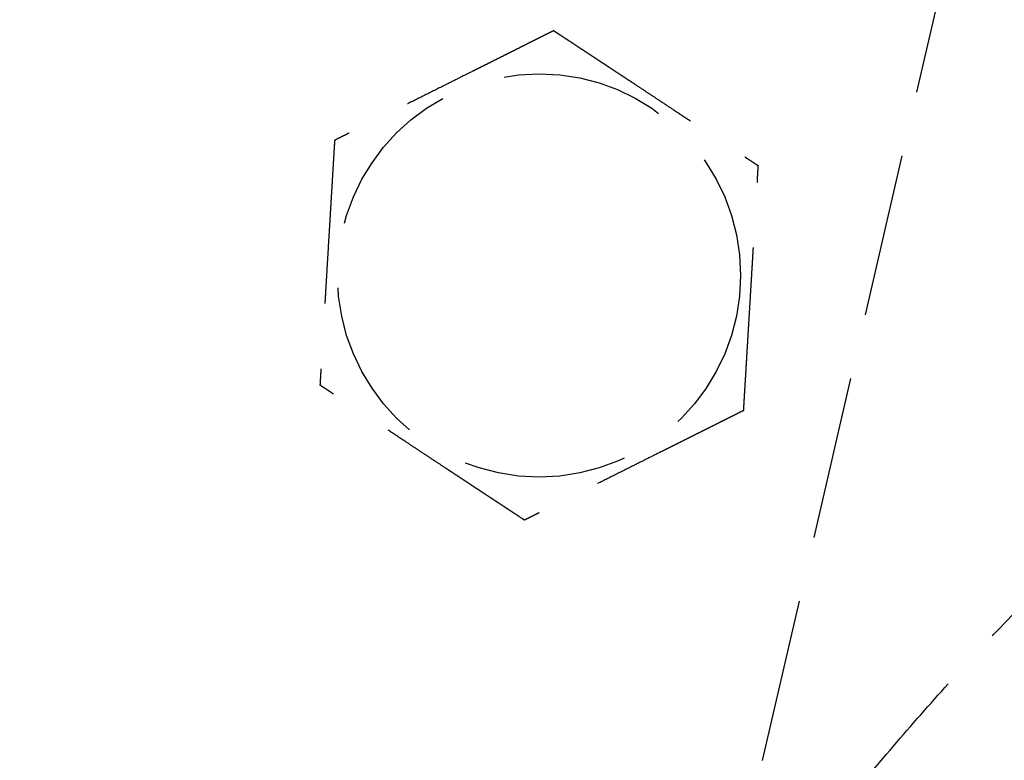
# Model space of a CAD drawing. Header units: millimetres. Extents: x -50096 to 615650, y 194565 to 243945.
# Tile 216 of 256: x 249108 to 249138, y 221758 to 221781. Entities that reach past the tile are written whole.
import ezdxf

# ---------------------------------------------------------------- set-up
doc = ezdxf.new("R2010")
doc.units = ezdxf.units.MM
doc.linetypes.add('ГТО-1 Пунктир', pattern=[7, 5, -2])
doc.layers.add('ГТО-2_Размеры_035', color=2, linetype='Continuous', lineweight=35)
doc.layers.add('ОГОС_Пунктир_025', color=151, linetype='ГТО-1 Пунктир', lineweight=25)
doc.layers.add('ГТО-2_Штриховка_018', color=7, linetype='Continuous', lineweight=18, true_color=0x6b6b6b)

# ---------------------------------------------------------------- blocks, each defined once
blk = doc.blocks.new('ОГСО_Затвор_План')
at = {"layer": 'ОГОС_Пунктир_025'}
blk.add_line((-794.171, 24.424), (-794.171, -127.499), dxfattribs=at)
blk.add_line((-794.171, 24.424), (-794.171, -127.499), dxfattribs=at)
blk.add_circle((-804.171, -72.647), 6.172, dxfattribs=at)
blk.add_circle((-804.171, -72.647), 6.172, dxfattribs=at)
for points, knots in [([(-794.171, -92.891), (-793.949, -92.298), (-793.505, -91.111), (-792.709, -89.107), (-791.712, -86.908), (-790.532, -84.559), (-789.316, -82.284), (-788.068, -80.09), (-786.773, -77.959), (-785.441, -75.897), (-784.082, -73.911), (-782.498, -71.727), (-780.674, -69.388), (-778.598, -66.953), (-776.509, -64.727), (-774.479, -62.783), (-772.521, -61.117), (-770.649, -59.718), (-768.802, -58.535), (-767.053, -57.62), (-765.413, -56.961), (-763.891, -56.527), (-762.413, -56.279), (-761.065, -56.264), (-759.872, -56.478), (-759.16, -56.671), (-758.805, -56.767)], [0, 0, 0, 0, 1.898616, 3.801613, 6.469484, 9.137686, 11.68676, 14.208002, 16.707782, 19.167525, 21.572008, 23.924071, 27.263007, 30.465971, 33.521179, 36.415817, 38.894024, 41.229827, 43.421795, 45.4677, 47.139931, 48.716447, 50.209036, 51.623466, 52.733201, 53.835967, 53.835967, 53.835967, 53.835967]), ([(-794.171, -92.891), (-793.949, -92.298), (-793.505, -91.111), (-792.709, -89.107), (-791.712, -86.908), (-790.532, -84.559), (-789.316, -82.284), (-788.068, -80.09), (-786.773, -77.959), (-785.441, -75.897), (-784.082, -73.911), (-782.498, -71.727), (-780.674, -69.388), (-778.598, -66.953), (-776.509, -64.727), (-774.479, -62.783), (-772.521, -61.117), (-770.649, -59.718), (-768.802, -58.535), (-767.053, -57.62), (-765.413, -56.961), (-763.891, -56.527), (-762.413, -56.279), (-761.065, -56.264), (-759.872, -56.478), (-759.16, -56.671), (-758.805, -56.767)], [0, 0, 0, 0, 1.898616, 3.801613, 6.469484, 9.137686, 11.68676, 14.208002, 16.707782, 19.167525, 21.572008, 23.924071, 27.263007, 30.465971, 33.521179, 36.415817, 38.894024, 41.229827, 43.421795, 45.4677, 47.139931, 48.716447, 50.209036, 51.623466, 52.733201, 53.835967, 53.835967, 53.835967, 53.835967]), ([(-754.452, -64.718), (-754.591, -64.686), (-754.868, -64.623), (-755.638, -64.475), (-756.808, -64.428), (-758.36, -64.587), (-759.951, -64.868), (-761.669, -65.318), (-763.505, -65.981), (-765.45, -66.87), (-767.413, -67.936), (-769.467, -69.224), (-771.599, -70.749), (-773.798, -72.52), (-775.98, -74.473), (-777.897, -76.365), (-779.563, -78.143), (-780.99, -79.765), (-782.391, -81.46), (-783.757, -83.223), (-785.081, -85.048), (-786.363, -86.944), (-787.594, -88.91), (-788.76, -90.939), (-789.839, -93.01), (-790.749, -94.975), (-791.497, -96.817), (-792.095, -98.517), (-792.591, -100.204), (-792.96, -101.82), (-793.198, -103.353), (-793.313, -104.789), (-793.311, -106.159), (-793.22, -107.113), (-793.129, -107.671), (-793.035, -108.186), (-792.836, -108.991), (-792.442, -110.036), (-791.947, -110.98), (-791.369, -111.802), (-790.725, -112.505), (-790.03, -113.102), (-789.278, -113.612), (-788.355, -114.105), (-787.242, -114.542), (-785.923, -114.871), (-784.539, -115.043), (-783.111, -115.106), (-781.636, -115.108), (-780.543, -114.963), (-779.854, -114.791), (-779.662, -114.74), (-779.565, -114.714)], [0, 0, 0, 0, 0.425582, 0.852627, 2.350605, 3.914508, 5.527437, 7.194503, 9.235632, 11.37393, 13.60582, 15.93114, 18.642302, 21.466313, 24.396031, 27.425042, 29.544311, 31.70333, 33.905394, 36.140152, 38.393127, 40.668379, 43.004855, 45.349108, 47.687416, 50.007554, 51.844621, 53.650111, 55.411229, 57.11583, 58.621013, 60.061587, 61.432151, 62.727361, 62.928633, 63.127959, 64.299066, 65.409939, 66.470047, 67.48952, 68.414346, 69.324664, 70.229634, 71.136409, 72.45841, 73.808015, 75.201862, 76.633637, 78.096004, 79.62483, 79.922824, 80.223462, 80.223462, 80.223462, 80.223462]), ([(-754.452, -64.718), (-754.591, -64.686), (-754.868, -64.623), (-755.638, -64.475), (-756.808, -64.428), (-758.36, -64.587), (-759.951, -64.868), (-761.669, -65.318), (-763.505, -65.981), (-765.45, -66.87), (-767.413, -67.936), (-769.467, -69.224), (-771.599, -70.749), (-773.798, -72.52), (-775.98, -74.473), (-777.897, -76.365), (-779.563, -78.143), (-780.99, -79.765), (-782.391, -81.46), (-783.757, -83.223), (-785.081, -85.048), (-786.363, -86.944), (-787.594, -88.91), (-788.76, -90.939), (-789.839, -93.01), (-790.749, -94.975), (-791.497, -96.817), (-792.095, -98.517), (-792.591, -100.204), (-792.96, -101.82), (-793.198, -103.353), (-793.313, -104.789), (-793.311, -106.159), (-793.22, -107.113), (-793.129, -107.671), (-793.035, -108.186), (-792.836, -108.991), (-792.442, -110.036), (-791.947, -110.98), (-791.369, -111.802), (-790.725, -112.505), (-790.03, -113.102), (-789.278, -113.612), (-788.355, -114.105), (-787.242, -114.542), (-785.923, -114.871), (-784.539, -115.043), (-783.111, -115.106), (-781.636, -115.108), (-780.543, -114.963), (-779.854, -114.791), (-779.662, -114.74), (-779.565, -114.714)], [0, 0, 0, 0, 0.425582, 0.852627, 2.350605, 3.914508, 5.527437, 7.194503, 9.235632, 11.37393, 13.60582, 15.93114, 18.642302, 21.466313, 24.396031, 27.425042, 29.544311, 31.70333, 33.905394, 36.140152, 38.393127, 40.668379, 43.004855, 45.349108, 47.687416, 50.007554, 51.844621, 53.650111, 55.411229, 57.11583, 58.621013, 60.061587, 61.432151, 62.727361, 62.928633, 63.127959, 64.299066, 65.409939, 66.470047, 67.48952, 68.414346, 69.324664, 70.229634, 71.136409, 72.45841, 73.808015, 75.201862, 76.633637, 78.096004, 79.62483, 79.922824, 80.223462, 80.223462, 80.223462, 80.223462]), ([(-805.419, -65.246), (-805.42, -65.247), (-805.422, -65.248), (-805.426, -65.251), (-805.43, -65.255), (-805.436, -65.259), (-805.442, -65.265), (-805.451, -65.272), (-805.461, -65.28), (-805.472, -65.29), (-805.486, -65.301), (-805.5, -65.313), (-805.516, -65.326), (-805.537, -65.343), (-805.564, -65.365), (-805.596, -65.392), (-805.63, -65.42), (-805.665, -65.449), (-805.703, -65.48), (-805.747, -65.517), (-805.8, -65.56), (-805.86, -65.61), (-805.922, -65.662), (-805.986, -65.714), (-806.051, -65.768), (-806.117, -65.823), (-806.212, -65.901), (-806.335, -66.002), (-806.487, -66.128), (-806.64, -66.255), (-806.795, -66.383), (-806.951, -66.512), (-807.108, -66.642), (-807.266, -66.772), (-807.424, -66.903), (-807.651, -67.09), (-807.947, -67.335), (-808.361, -67.678), (-808.825, -68.061), (-809.218, -68.385), (-809.488, -68.609), (-809.637, -68.732), (-809.785, -68.855), (-809.933, -68.976), (-810.079, -69.097), (-810.224, -69.217), (-810.348, -69.32), (-810.453, -69.407), (-810.538, -69.477), (-810.622, -69.546), (-810.692, -69.604), (-810.75, -69.652), (-810.795, -69.69), (-810.84, -69.726), (-810.883, -69.762), (-810.924, -69.796), (-810.964, -69.829), (-810.998, -69.857), (-811.028, -69.881), (-811.052, -69.902), (-811.075, -69.921), (-811.097, -69.938), (-811.117, -69.955), (-811.134, -69.97), (-811.15, -69.982), (-811.163, -69.993), (-811.174, -70.003), (-811.184, -70.011), (-811.192, -70.017), (-811.197, -70.022), (-811.201, -70.025), (-811.203, -70.027), (-811.204, -70.027), (-811.204, -70.027)], [0, 0, 0, 0, 0.004181, 0.008793, 0.01427, 0.021043, 0.029544, 0.040205, 0.053185, 0.068463, 0.085807, 0.104982, 0.125754, 0.147888, 0.186706, 0.228307, 0.272428, 0.318811, 0.367193, 0.417315, 0.492949, 0.571358, 0.652184, 0.735066, 0.819644, 0.905559, 0.992449, 1.187024, 1.384227, 1.58367, 1.784962, 1.987714, 2.191537, 2.396041, 2.600837, 2.805536, 3.279753, 3.752767, 4.418915, 5.086093, 5.27954, 5.472701, 5.665153, 5.856473, 6.046239, 6.234028, 6.419418, 6.531406, 6.641931, 6.750587, 6.856969, 6.916907, 6.975707, 7.033113, 7.088874, 7.142734, 7.194442, 7.243744, 7.27684, 7.30845, 7.338402, 7.366527, 7.392654, 7.416612, 7.435444, 7.452363, 7.467204, 7.479802, 7.489993, 7.497613, 7.502496, 7.504445, 7.505534, 7.505534, 7.505534, 7.505534]), ([(-805.419, -65.246), (-805.42, -65.247), (-805.422, -65.248), (-805.426, -65.251), (-805.43, -65.255), (-805.436, -65.259), (-805.442, -65.265), (-805.451, -65.272), (-805.461, -65.28), (-805.472, -65.29), (-805.486, -65.301), (-805.5, -65.313), (-805.516, -65.326), (-805.537, -65.343), (-805.564, -65.365), (-805.596, -65.392), (-805.63, -65.42), (-805.665, -65.449), (-805.703, -65.48), (-805.747, -65.517), (-805.8, -65.56), (-805.86, -65.61), (-805.922, -65.662), (-805.986, -65.714), (-806.051, -65.768), (-806.117, -65.823), (-806.212, -65.901), (-806.335, -66.002), (-806.487, -66.128), (-806.64, -66.255), (-806.795, -66.383), (-806.951, -66.512), (-807.108, -66.642), (-807.266, -66.772), (-807.424, -66.903), (-807.651, -67.09), (-807.947, -67.335), (-808.361, -67.678), (-808.825, -68.061), (-809.218, -68.385), (-809.488, -68.609), (-809.637, -68.732), (-809.785, -68.855), (-809.933, -68.976), (-810.079, -69.097), (-810.224, -69.217), (-810.348, -69.32), (-810.453, -69.407), (-810.538, -69.477), (-810.622, -69.546), (-810.692, -69.604), (-810.75, -69.652), (-810.795, -69.69), (-810.84, -69.726), (-810.883, -69.762), (-810.924, -69.796), (-810.964, -69.829), (-810.998, -69.857), (-811.028, -69.881), (-811.052, -69.902), (-811.075, -69.921), (-811.097, -69.938), (-811.117, -69.955), (-811.134, -69.97), (-811.15, -69.982), (-811.163, -69.993), (-811.174, -70.003), (-811.184, -70.011), (-811.192, -70.017), (-811.197, -70.022), (-811.201, -70.025), (-811.203, -70.027), (-811.204, -70.027), (-811.204, -70.027)], [0, 0, 0, 0, 0.004181, 0.008793, 0.01427, 0.021043, 0.029544, 0.040205, 0.053185, 0.068463, 0.085807, 0.104982, 0.125754, 0.147888, 0.186706, 0.228307, 0.272428, 0.318811, 0.367193, 0.417315, 0.492949, 0.571358, 0.652184, 0.735066, 0.819644, 0.905559, 0.992449, 1.187024, 1.384227, 1.58367, 1.784962, 1.987714, 2.191537, 2.396041, 2.600837, 2.805536, 3.279753, 3.752767, 4.418915, 5.086093, 5.27954, 5.472701, 5.665153, 5.856473, 6.046239, 6.234028, 6.419418, 6.531406, 6.641931, 6.750587, 6.856969, 6.916907, 6.975707, 7.033113, 7.088874, 7.142734, 7.194442, 7.243744, 7.27684, 7.30845, 7.338402, 7.366527, 7.392654, 7.416612, 7.435444, 7.452363, 7.467204, 7.479802, 7.489993, 7.497613, 7.502496, 7.504445, 7.505534, 7.505534, 7.505534, 7.505534]), ([(-805.419, -65.246), (-805.418, -65.246), (-805.416, -65.247), (-805.412, -65.248), (-805.408, -65.25), (-805.403, -65.252), (-805.396, -65.254), (-805.389, -65.257), (-805.38, -65.26), (-805.37, -65.264), (-805.357, -65.269), (-805.344, -65.274), (-805.329, -65.279), (-805.312, -65.285), (-805.295, -65.292), (-805.274, -65.3), (-805.249, -65.309), (-805.22, -65.32), (-805.19, -65.331), (-805.158, -65.343), (-805.125, -65.355), (-805.091, -65.368), (-805.056, -65.381), (-805.014, -65.397), (-804.964, -65.415), (-804.907, -65.436), (-804.848, -65.458), (-804.788, -65.481), (-804.726, -65.504), (-804.664, -65.527), (-804.601, -65.55), (-804.537, -65.574), (-804.443, -65.609), (-804.319, -65.655), (-804.164, -65.713), (-804.008, -65.771), (-803.85, -65.83), (-803.691, -65.889), (-803.532, -65.949), (-803.371, -66.008), (-803.21, -66.068), (-803.049, -66.128), (-802.888, -66.188), (-802.661, -66.273), (-802.37, -66.381), (-802.015, -66.513), (-801.659, -66.646), (-801.26, -66.794), (-800.817, -66.959), (-800.446, -67.097), (-800.194, -67.191), (-800.059, -67.242), (-799.925, -67.292), (-799.791, -67.341), (-799.659, -67.391), (-799.528, -67.439), (-799.398, -67.488), (-799.287, -67.529), (-799.194, -67.564), (-799.12, -67.591), (-799.046, -67.619), (-798.974, -67.646), (-798.911, -67.669), (-798.859, -67.689), (-798.816, -67.704), (-798.774, -67.72), (-798.734, -67.735), (-798.694, -67.75), (-798.656, -67.764), (-798.62, -67.777), (-798.589, -67.789), (-798.561, -67.799), (-798.539, -67.808), (-798.517, -67.816), (-798.497, -67.823), (-798.478, -67.83), (-798.461, -67.837), (-798.445, -67.843), (-798.432, -67.847), (-798.421, -67.852), (-798.411, -67.855), (-798.403, -67.858), (-798.397, -67.861), (-798.392, -67.863), (-798.388, -67.864), (-798.386, -67.864), (-798.386, -67.865), (-798.385, -67.865)], [0, 0, 0, 0, 0.003644, 0.007565, 0.012039, 0.017342, 0.023751, 0.031542, 0.040992, 0.052263, 0.065303, 0.079956, 0.09607, 0.113491, 0.132065, 0.151638, 0.180998, 0.211963, 0.244421, 0.278263, 0.313376, 0.349652, 0.386978, 0.425245, 0.48486, 0.54621, 0.609124, 0.673429, 0.738954, 0.805527, 0.872976, 0.941128, 1.009812, 1.173358, 1.338701, 1.505634, 1.673948, 1.843436, 2.013891, 2.185105, 2.35687, 2.528978, 2.701223, 2.873396, 3.253791, 3.633182, 4.011936, 4.39042, 4.911076, 5.431733, 5.575875, 5.719734, 5.863041, 6.005527, 6.146922, 6.286958, 6.425365, 6.561874, 6.642691, 6.722515, 6.801133, 6.878332, 6.953898, 7.000475, 7.046162, 7.090799, 7.134226, 7.176284, 7.216812, 7.255651, 7.292641, 7.318033, 7.342281, 7.365283, 7.386938, 7.407143, 7.425797, 7.442797, 7.456035, 7.467878, 7.478238, 7.487024, 7.494145, 7.49951, 7.50303, 7.504634, 7.505531, 7.505531, 7.505531, 7.505531]), ([(-805.419, -65.246), (-805.418, -65.246), (-805.416, -65.247), (-805.412, -65.248), (-805.408, -65.25), (-805.403, -65.252), (-805.396, -65.254), (-805.389, -65.257), (-805.38, -65.26), (-805.37, -65.264), (-805.357, -65.269), (-805.344, -65.274), (-805.329, -65.279), (-805.312, -65.285), (-805.295, -65.292), (-805.274, -65.3), (-805.249, -65.309), (-805.22, -65.32), (-805.19, -65.331), (-805.158, -65.343), (-805.125, -65.355), (-805.091, -65.368), (-805.056, -65.381), (-805.014, -65.397), (-804.964, -65.415), (-804.907, -65.436), (-804.848, -65.458), (-804.788, -65.481), (-804.726, -65.504), (-804.664, -65.527), (-804.601, -65.55), (-804.537, -65.574), (-804.443, -65.609), (-804.319, -65.655), (-804.164, -65.713), (-804.008, -65.771), (-803.85, -65.83), (-803.691, -65.889), (-803.532, -65.949), (-803.371, -66.008), (-803.21, -66.068), (-803.049, -66.128), (-802.888, -66.188), (-802.661, -66.273), (-802.37, -66.381), (-802.015, -66.513), (-801.659, -66.646), (-801.26, -66.794), (-800.817, -66.959), (-800.446, -67.097), (-800.194, -67.191), (-800.059, -67.242), (-799.925, -67.292), (-799.791, -67.341), (-799.659, -67.391), (-799.528, -67.439), (-799.398, -67.488), (-799.287, -67.529), (-799.194, -67.564), (-799.12, -67.591), (-799.046, -67.619), (-798.974, -67.646), (-798.911, -67.669), (-798.859, -67.689), (-798.816, -67.704), (-798.774, -67.72), (-798.734, -67.735), (-798.694, -67.75), (-798.656, -67.764), (-798.62, -67.777), (-798.589, -67.789), (-798.561, -67.799), (-798.539, -67.808), (-798.517, -67.816), (-798.497, -67.823), (-798.478, -67.83), (-798.461, -67.837), (-798.445, -67.843), (-798.432, -67.847), (-798.421, -67.852), (-798.411, -67.855), (-798.403, -67.858), (-798.397, -67.861), (-798.392, -67.863), (-798.388, -67.864), (-798.386, -67.864), (-798.386, -67.865), (-798.385, -67.865)], [0, 0, 0, 0, 0.003644, 0.007565, 0.012039, 0.017342, 0.023751, 0.031542, 0.040992, 0.052263, 0.065303, 0.079956, 0.09607, 0.113491, 0.132065, 0.151638, 0.180998, 0.211963, 0.244421, 0.278263, 0.313376, 0.349652, 0.386978, 0.425245, 0.48486, 0.54621, 0.609124, 0.673429, 0.738954, 0.805527, 0.872976, 0.941128, 1.009812, 1.173358, 1.338701, 1.505634, 1.673948, 1.843436, 2.013891, 2.185105, 2.35687, 2.528978, 2.701223, 2.873396, 3.253791, 3.633182, 4.011936, 4.39042, 4.911076, 5.431733, 5.575875, 5.719734, 5.863041, 6.005527, 6.146922, 6.286958, 6.425365, 6.561874, 6.642691, 6.722515, 6.801133, 6.878332, 6.953898, 7.000475, 7.046162, 7.090799, 7.134226, 7.176284, 7.216812, 7.255651, 7.292641, 7.318033, 7.342281, 7.365283, 7.386938, 7.407143, 7.425797, 7.442797, 7.456035, 7.467878, 7.478238, 7.487024, 7.494145, 7.49951, 7.50303, 7.504634, 7.505531, 7.505531, 7.505531, 7.505531]), ([(-797.137, -75.266), (-797.137, -75.265), (-797.137, -75.262), (-797.138, -75.258), (-797.139, -75.254), (-797.14, -75.248), (-797.141, -75.242), (-797.142, -75.234), (-797.144, -75.225), (-797.146, -75.214), (-797.148, -75.201), (-797.15, -75.186), (-797.153, -75.171), (-797.156, -75.154), (-797.159, -75.135), (-797.163, -75.113), (-797.167, -75.087), (-797.172, -75.056), (-797.178, -75.024), (-797.183, -74.991), (-797.189, -74.956), (-797.195, -74.921), (-797.201, -74.884), (-797.209, -74.839), (-797.218, -74.787), (-797.228, -74.727), (-797.238, -74.665), (-797.249, -74.601), (-797.26, -74.537), (-797.271, -74.471), (-797.282, -74.405), (-797.293, -74.338), (-797.31, -74.239), (-797.332, -74.108), (-797.36, -73.945), (-797.387, -73.781), (-797.415, -73.615), (-797.444, -73.448), (-797.472, -73.28), (-797.5, -73.111), (-797.529, -72.942), (-797.558, -72.772), (-797.586, -72.602), (-797.626, -72.364), (-797.678, -72.058), (-797.741, -71.683), (-797.804, -71.31), (-797.875, -70.89), (-797.954, -70.423), (-798.019, -70.039), (-798.062, -69.783), (-798.083, -69.657), (-798.104, -69.532), (-798.125, -69.407), (-798.146, -69.282), (-798.167, -69.159), (-798.188, -69.036), (-798.208, -68.915), (-798.226, -68.809), (-798.242, -68.716), (-798.255, -68.637), (-798.268, -68.56), (-798.281, -68.484), (-798.292, -68.418), (-798.301, -68.363), (-798.309, -68.318), (-798.316, -68.274), (-798.324, -68.231), (-798.331, -68.19), (-798.337, -68.15), (-798.344, -68.112), (-798.349, -68.079), (-798.354, -68.05), (-798.358, -68.026), (-798.362, -68.004), (-798.366, -67.982), (-798.369, -67.962), (-798.372, -67.944), (-798.375, -67.928), (-798.377, -67.914), (-798.379, -67.902), (-798.381, -67.892), (-798.382, -67.884), (-798.383, -67.877), (-798.384, -67.871), (-798.385, -67.868), (-798.385, -67.866), (-798.385, -67.865), (-798.385, -67.865)], [0, 0, 0, 0, 0.003643, 0.007562, 0.012034, 0.017335, 0.023743, 0.031533, 0.040983, 0.052254, 0.065293, 0.079947, 0.096062, 0.113483, 0.132058, 0.151631, 0.180992, 0.211957, 0.244417, 0.278259, 0.313373, 0.34965, 0.386977, 0.425244, 0.48486, 0.546212, 0.609127, 0.673434, 0.73896, 0.805535, 0.872984, 0.941138, 1.009824, 1.17337, 1.338712, 1.505644, 1.673957, 1.843445, 2.013898, 2.185111, 2.356875, 2.528983, 2.701226, 2.873398, 3.253795, 3.633189, 4.011945, 4.390431, 4.91109, 5.431748, 5.559883, 5.687819, 5.815366, 5.942334, 6.068536, 6.193781, 6.317882, 6.440648, 6.56189, 6.642703, 6.722522, 6.801135, 6.878329, 6.953889, 7.000464, 7.046149, 7.090785, 7.134211, 7.176269, 7.216798, 7.255639, 7.292633, 7.31803, 7.342283, 7.36529, 7.38695, 7.407158, 7.425813, 7.442812, 7.456045, 7.467884, 7.478238, 7.487018, 7.494134, 7.499498, 7.503018, 7.504625, 7.505526, 7.505526, 7.505526, 7.505526]), ([(-797.137, -75.266), (-797.137, -75.265), (-797.137, -75.262), (-797.138, -75.258), (-797.139, -75.254), (-797.14, -75.248), (-797.141, -75.242), (-797.142, -75.234), (-797.144, -75.225), (-797.146, -75.214), (-797.148, -75.201), (-797.15, -75.186), (-797.153, -75.171), (-797.156, -75.154), (-797.159, -75.135), (-797.163, -75.113), (-797.167, -75.087), (-797.172, -75.056), (-797.178, -75.024), (-797.183, -74.991), (-797.189, -74.956), (-797.195, -74.921), (-797.201, -74.884), (-797.209, -74.839), (-797.218, -74.787), (-797.228, -74.727), (-797.238, -74.665), (-797.249, -74.601), (-797.26, -74.537), (-797.271, -74.471), (-797.282, -74.405), (-797.293, -74.338), (-797.31, -74.239), (-797.332, -74.108), (-797.36, -73.945), (-797.387, -73.781), (-797.415, -73.615), (-797.444, -73.448), (-797.472, -73.28), (-797.5, -73.111), (-797.529, -72.942), (-797.558, -72.772), (-797.586, -72.602), (-797.626, -72.364), (-797.678, -72.058), (-797.741, -71.683), (-797.804, -71.31), (-797.875, -70.89), (-797.954, -70.423), (-798.019, -70.039), (-798.062, -69.783), (-798.083, -69.657), (-798.104, -69.532), (-798.125, -69.407), (-798.146, -69.282), (-798.167, -69.159), (-798.188, -69.036), (-798.208, -68.915), (-798.226, -68.809), (-798.242, -68.716), (-798.255, -68.637), (-798.268, -68.56), (-798.281, -68.484), (-798.292, -68.418), (-798.301, -68.363), (-798.309, -68.318), (-798.316, -68.274), (-798.324, -68.231), (-798.331, -68.19), (-798.337, -68.15), (-798.344, -68.112), (-798.349, -68.079), (-798.354, -68.05), (-798.358, -68.026), (-798.362, -68.004), (-798.366, -67.982), (-798.369, -67.962), (-798.372, -67.944), (-798.375, -67.928), (-798.377, -67.914), (-798.379, -67.902), (-798.381, -67.892), (-798.382, -67.884), (-798.383, -67.877), (-798.384, -67.871), (-798.385, -67.868), (-798.385, -67.866), (-798.385, -67.865), (-798.385, -67.865)], [0, 0, 0, 0, 0.003643, 0.007562, 0.012034, 0.017335, 0.023743, 0.031533, 0.040983, 0.052254, 0.065293, 0.079947, 0.096062, 0.113483, 0.132058, 0.151631, 0.180992, 0.211957, 0.244417, 0.278259, 0.313373, 0.34965, 0.386977, 0.425244, 0.48486, 0.546212, 0.609127, 0.673434, 0.73896, 0.805535, 0.872984, 0.941138, 1.009824, 1.17337, 1.338712, 1.505644, 1.673957, 1.843445, 2.013898, 2.185111, 2.356875, 2.528983, 2.701226, 2.873398, 3.253795, 3.633189, 4.011945, 4.390431, 4.91109, 5.431748, 5.559883, 5.687819, 5.815366, 5.942334, 6.068536, 6.193781, 6.317882, 6.440648, 6.56189, 6.642703, 6.722522, 6.801135, 6.878329, 6.953889, 7.000464, 7.046149, 7.090785, 7.134211, 7.176269, 7.216798, 7.255639, 7.292633, 7.31803, 7.342283, 7.36529, 7.38695, 7.407158, 7.425813, 7.442812, 7.456045, 7.467884, 7.478238, 7.487018, 7.494134, 7.499498, 7.503018, 7.504625, 7.505526, 7.505526, 7.505526, 7.505526]), ([(-811.204, -70.027), (-811.204, -70.029), (-811.204, -70.031), (-811.203, -70.035), (-811.202, -70.04), (-811.201, -70.045), (-811.2, -70.051), (-811.199, -70.059), (-811.197, -70.068), (-811.195, -70.08), (-811.193, -70.092), (-811.191, -70.107), (-811.188, -70.123), (-811.185, -70.14), (-811.182, -70.158), (-811.178, -70.18), (-811.174, -70.206), (-811.169, -70.237), (-811.163, -70.269), (-811.158, -70.302), (-811.152, -70.337), (-811.146, -70.373), (-811.14, -70.409), (-811.132, -70.454), (-811.123, -70.506), (-811.113, -70.567), (-811.103, -70.629), (-811.092, -70.692), (-811.081, -70.756), (-811.07, -70.822), (-811.059, -70.888), (-811.048, -70.956), (-811.031, -71.054), (-811.009, -71.185), (-810.981, -71.348), (-810.954, -71.513), (-810.926, -71.678), (-810.898, -71.846), (-810.869, -72.014), (-810.841, -72.182), (-810.812, -72.352), (-810.784, -72.521), (-810.755, -72.691), (-810.715, -72.929), (-810.663, -73.236), (-810.6, -73.61), (-810.537, -73.983), (-810.466, -74.403), (-810.387, -74.87), (-810.322, -75.254), (-810.279, -75.51), (-810.258, -75.636), (-810.237, -75.762), (-810.216, -75.887), (-810.195, -76.011), (-810.174, -76.135), (-810.153, -76.257), (-810.133, -76.378), (-810.115, -76.485), (-810.099, -76.577), (-810.086, -76.656), (-810.073, -76.733), (-810.06, -76.809), (-810.049, -76.875), (-810.04, -76.93), (-810.032, -76.975), (-810.025, -77.019), (-810.018, -77.062), (-810.011, -77.103), (-810.004, -77.143), (-809.997, -77.181), (-809.992, -77.215), (-809.987, -77.243), (-809.983, -77.267), (-809.979, -77.29), (-809.975, -77.311), (-809.972, -77.331), (-809.969, -77.349), (-809.966, -77.365), (-809.964, -77.379), (-809.962, -77.391), (-809.96, -77.401), (-809.959, -77.41), (-809.958, -77.417), (-809.957, -77.422), (-809.956, -77.425), (-809.956, -77.427), (-809.956, -77.428), (-809.956, -77.428)], [0, 0, 0, 0, 0.003643, 0.007562, 0.012034, 0.017335, 0.023743, 0.031533, 0.040983, 0.052254, 0.065293, 0.079946, 0.096061, 0.113482, 0.132057, 0.15163, 0.180991, 0.211956, 0.244415, 0.278258, 0.313372, 0.349648, 0.386975, 0.425242, 0.484856, 0.546205, 0.609117, 0.673421, 0.738944, 0.805515, 0.872961, 0.941111, 1.009793, 1.17334, 1.338684, 1.505618, 1.673934, 1.843425, 2.013882, 2.185098, 2.356865, 2.528976, 2.701223, 2.873398, 3.253788, 3.633174, 4.011923, 4.390401, 4.91106, 5.431718, 5.559854, 5.687789, 5.815336, 5.942305, 6.068506, 6.193751, 6.317852, 6.440618, 6.561861, 6.642679, 6.722503, 6.801122, 6.878322, 6.953889, 7.000466, 7.046153, 7.09079, 7.134217, 7.176275, 7.216803, 7.255642, 7.292632, 7.318023, 7.34227, 7.365272, 7.386926, 7.407131, 7.425783, 7.442782, 7.456019, 7.467862, 7.478222, 7.487007, 7.494128, 7.499495, 7.503018, 7.504625, 7.505526, 7.505526, 7.505526, 7.505526]), ([(-811.204, -70.027), (-811.204, -70.029), (-811.204, -70.031), (-811.203, -70.035), (-811.202, -70.04), (-811.201, -70.045), (-811.2, -70.051), (-811.199, -70.059), (-811.197, -70.068), (-811.195, -70.08), (-811.193, -70.092), (-811.191, -70.107), (-811.188, -70.123), (-811.185, -70.14), (-811.182, -70.158), (-811.178, -70.18), (-811.174, -70.206), (-811.169, -70.237), (-811.163, -70.269), (-811.158, -70.302), (-811.152, -70.337), (-811.146, -70.373), (-811.14, -70.409), (-811.132, -70.454), (-811.123, -70.506), (-811.113, -70.567), (-811.103, -70.629), (-811.092, -70.692), (-811.081, -70.756), (-811.07, -70.822), (-811.059, -70.888), (-811.048, -70.956), (-811.031, -71.054), (-811.009, -71.185), (-810.981, -71.348), (-810.954, -71.513), (-810.926, -71.678), (-810.898, -71.846), (-810.869, -72.014), (-810.841, -72.182), (-810.812, -72.352), (-810.784, -72.521), (-810.755, -72.691), (-810.715, -72.929), (-810.663, -73.236), (-810.6, -73.61), (-810.537, -73.983), (-810.466, -74.403), (-810.387, -74.87), (-810.322, -75.254), (-810.279, -75.51), (-810.258, -75.636), (-810.237, -75.762), (-810.216, -75.887), (-810.195, -76.011), (-810.174, -76.135), (-810.153, -76.257), (-810.133, -76.378), (-810.115, -76.485), (-810.099, -76.577), (-810.086, -76.656), (-810.073, -76.733), (-810.06, -76.809), (-810.049, -76.875), (-810.04, -76.93), (-810.032, -76.975), (-810.025, -77.019), (-810.018, -77.062), (-810.011, -77.103), (-810.004, -77.143), (-809.997, -77.181), (-809.992, -77.215), (-809.987, -77.243), (-809.983, -77.267), (-809.979, -77.29), (-809.975, -77.311), (-809.972, -77.331), (-809.969, -77.349), (-809.966, -77.365), (-809.964, -77.379), (-809.962, -77.391), (-809.96, -77.401), (-809.959, -77.41), (-809.958, -77.417), (-809.957, -77.422), (-809.956, -77.425), (-809.956, -77.427), (-809.956, -77.428), (-809.956, -77.428)], [0, 0, 0, 0, 0.003643, 0.007562, 0.012034, 0.017335, 0.023743, 0.031533, 0.040983, 0.052254, 0.065293, 0.079946, 0.096061, 0.113482, 0.132057, 0.15163, 0.180991, 0.211956, 0.244415, 0.278258, 0.313372, 0.349648, 0.386975, 0.425242, 0.484856, 0.546205, 0.609117, 0.673421, 0.738944, 0.805515, 0.872961, 0.941111, 1.009793, 1.17334, 1.338684, 1.505618, 1.673934, 1.843425, 2.013882, 2.185098, 2.356865, 2.528976, 2.701223, 2.873398, 3.253788, 3.633174, 4.011923, 4.390401, 4.91106, 5.431718, 5.559854, 5.687789, 5.815336, 5.942305, 6.068506, 6.193751, 6.317852, 6.440618, 6.561861, 6.642679, 6.722503, 6.801122, 6.878322, 6.953889, 7.000466, 7.046153, 7.09079, 7.134217, 7.176275, 7.216803, 7.255642, 7.292632, 7.318023, 7.34227, 7.365272, 7.386926, 7.407131, 7.425783, 7.442782, 7.456019, 7.467862, 7.478222, 7.487007, 7.494128, 7.499495, 7.503018, 7.504625, 7.505526, 7.505526, 7.505526, 7.505526]), ([(-797.137, -75.266), (-797.138, -75.267), (-797.14, -75.269), (-797.144, -75.272), (-797.148, -75.275), (-797.153, -75.28), (-797.16, -75.285), (-797.168, -75.292), (-797.178, -75.3), (-797.19, -75.31), (-797.203, -75.321), (-797.218, -75.333), (-797.234, -75.346), (-797.255, -75.364), (-797.281, -75.385), (-797.313, -75.412), (-797.347, -75.44), (-797.383, -75.469), (-797.42, -75.5), (-797.465, -75.537), (-797.517, -75.58), (-797.578, -75.63), (-797.64, -75.682), (-797.704, -75.734), (-797.769, -75.788), (-797.835, -75.843), (-797.929, -75.921), (-798.052, -76.023), (-798.204, -76.148), (-798.358, -76.275), (-798.513, -76.403), (-798.669, -76.532), (-798.826, -76.662), (-798.984, -76.792), (-799.141, -76.923), (-799.369, -77.11), (-799.665, -77.355), (-800.079, -77.698), (-800.543, -78.081), (-800.935, -78.406), (-801.206, -78.629), (-801.355, -78.752), (-801.503, -78.875), (-801.65, -78.997), (-801.797, -79.117), (-801.941, -79.237), (-802.066, -79.34), (-802.171, -79.427), (-802.256, -79.497), (-802.339, -79.566), (-802.41, -79.625), (-802.468, -79.672), (-802.513, -79.71), (-802.557, -79.746), (-802.6, -79.782), (-802.642, -79.816), (-802.682, -79.849), (-802.716, -79.877), (-802.745, -79.902), (-802.77, -79.922), (-802.793, -79.941), (-802.814, -79.959), (-802.834, -79.975), (-802.852, -79.99), (-802.867, -80.003), (-802.88, -80.013), (-802.892, -80.023), (-802.902, -80.031), (-802.909, -80.037), (-802.915, -80.042), (-802.919, -80.045), (-802.921, -80.047), (-802.922, -80.047), (-802.922, -80.048)], [0, 0, 0, 0, 0.004183, 0.008799, 0.014278, 0.021053, 0.029556, 0.040219, 0.053199, 0.068478, 0.085822, 0.104997, 0.125768, 0.147901, 0.186717, 0.228314, 0.272433, 0.318811, 0.367191, 0.417309, 0.492941, 0.57135, 0.652176, 0.735058, 0.819637, 0.905552, 0.992443, 1.187022, 1.384229, 1.583674, 1.784969, 1.987723, 2.191549, 2.396055, 2.600854, 2.805555, 3.279763, 3.752767, 4.418924, 5.086112, 5.27956, 5.472722, 5.665175, 5.856495, 6.046261, 6.234049, 6.419437, 6.531419, 6.641938, 6.75059, 6.856969, 6.916911, 6.975714, 7.033124, 7.088888, 7.142751, 7.194461, 7.243763, 7.276856, 7.308463, 7.338411, 7.366532, 7.392656, 7.416612, 7.435444, 7.452362, 7.467203, 7.479801, 7.489992, 7.497612, 7.502496, 7.504445, 7.505534, 7.505534, 7.505534, 7.505534]), ([(-797.137, -75.266), (-797.138, -75.267), (-797.14, -75.269), (-797.144, -75.272), (-797.148, -75.275), (-797.153, -75.28), (-797.16, -75.285), (-797.168, -75.292), (-797.178, -75.3), (-797.19, -75.31), (-797.203, -75.321), (-797.218, -75.333), (-797.234, -75.346), (-797.255, -75.364), (-797.281, -75.385), (-797.313, -75.412), (-797.347, -75.44), (-797.383, -75.469), (-797.42, -75.5), (-797.465, -75.537), (-797.517, -75.58), (-797.578, -75.63), (-797.64, -75.682), (-797.704, -75.734), (-797.769, -75.788), (-797.835, -75.843), (-797.929, -75.921), (-798.052, -76.023), (-798.204, -76.148), (-798.358, -76.275), (-798.513, -76.403), (-798.669, -76.532), (-798.826, -76.662), (-798.984, -76.792), (-799.141, -76.923), (-799.369, -77.11), (-799.665, -77.355), (-800.079, -77.698), (-800.543, -78.081), (-800.935, -78.406), (-801.206, -78.629), (-801.355, -78.752), (-801.503, -78.875), (-801.65, -78.997), (-801.797, -79.117), (-801.941, -79.237), (-802.066, -79.34), (-802.171, -79.427), (-802.256, -79.497), (-802.339, -79.566), (-802.41, -79.625), (-802.468, -79.672), (-802.513, -79.71), (-802.557, -79.746), (-802.6, -79.782), (-802.642, -79.816), (-802.682, -79.849), (-802.716, -79.877), (-802.745, -79.902), (-802.77, -79.922), (-802.793, -79.941), (-802.814, -79.959), (-802.834, -79.975), (-802.852, -79.99), (-802.867, -80.003), (-802.88, -80.013), (-802.892, -80.023), (-802.902, -80.031), (-802.909, -80.037), (-802.915, -80.042), (-802.919, -80.045), (-802.921, -80.047), (-802.922, -80.047), (-802.922, -80.048)], [0, 0, 0, 0, 0.004183, 0.008799, 0.014278, 0.021053, 0.029556, 0.040219, 0.053199, 0.068478, 0.085822, 0.104997, 0.125768, 0.147901, 0.186717, 0.228314, 0.272433, 0.318811, 0.367191, 0.417309, 0.492941, 0.57135, 0.652176, 0.735058, 0.819637, 0.905552, 0.992443, 1.187022, 1.384229, 1.583674, 1.784969, 1.987723, 2.191549, 2.396055, 2.600854, 2.805555, 3.279763, 3.752767, 4.418924, 5.086112, 5.27956, 5.472722, 5.665175, 5.856495, 6.046261, 6.234049, 6.419437, 6.531419, 6.641938, 6.75059, 6.856969, 6.916911, 6.975714, 7.033124, 7.088888, 7.142751, 7.194461, 7.243763, 7.276856, 7.308463, 7.338411, 7.366532, 7.392656, 7.416612, 7.435444, 7.452362, 7.467203, 7.479801, 7.489992, 7.497612, 7.502496, 7.504445, 7.505534, 7.505534, 7.505534, 7.505534]), ([(-802.922, -80.048), (-802.923, -80.047), (-802.925, -80.046), (-802.929, -80.045), (-802.934, -80.043), (-802.939, -80.041), (-802.945, -80.039), (-802.952, -80.036), (-802.961, -80.033), (-802.971, -80.029), (-802.984, -80.025), (-802.997, -80.02), (-803.012, -80.014), (-803.029, -80.008), (-803.046, -80.001), (-803.067, -79.994), (-803.092, -79.984), (-803.121, -79.973), (-803.151, -79.962), (-803.183, -79.95), (-803.216, -79.938), (-803.25, -79.925), (-803.285, -79.912), (-803.327, -79.897), (-803.377, -79.878), (-803.434, -79.857), (-803.493, -79.835), (-803.553, -79.812), (-803.615, -79.79), (-803.677, -79.766), (-803.74, -79.743), (-803.804, -79.719), (-803.898, -79.684), (-804.022, -79.638), (-804.177, -79.58), (-804.333, -79.522), (-804.491, -79.463), (-804.65, -79.404), (-804.809, -79.345), (-804.97, -79.285), (-805.131, -79.225), (-805.292, -79.165), (-805.453, -79.105), (-805.68, -79.021), (-805.971, -78.912), (-806.327, -78.78), (-806.682, -78.648), (-807.081, -78.499), (-807.524, -78.334), (-807.895, -78.196), (-808.147, -78.102), (-808.282, -78.052), (-808.416, -78.002), (-808.55, -77.952), (-808.682, -77.903), (-808.813, -77.854), (-808.943, -77.806), (-809.054, -77.764), (-809.147, -77.73), (-809.221, -77.702), (-809.295, -77.674), (-809.367, -77.647), (-809.43, -77.624), (-809.482, -77.605), (-809.525, -77.589), (-809.567, -77.573), (-809.607, -77.558), (-809.647, -77.543), (-809.685, -77.529), (-809.721, -77.516), (-809.753, -77.504), (-809.78, -77.494), (-809.802, -77.486), (-809.824, -77.477), (-809.844, -77.47), (-809.863, -77.463), (-809.88, -77.456), (-809.896, -77.451), (-809.909, -77.446), (-809.92, -77.442), (-809.93, -77.438), (-809.938, -77.435), (-809.944, -77.433), (-809.949, -77.431), (-809.953, -77.429), (-809.955, -77.429), (-809.955, -77.429), (-809.956, -77.428)], [0, 0, 0, 0, 0.003646, 0.007568, 0.012043, 0.017347, 0.023757, 0.031549, 0.040999, 0.05227, 0.065308, 0.079961, 0.096074, 0.113494, 0.132066, 0.151638, 0.180997, 0.211961, 0.244419, 0.278261, 0.313375, 0.349651, 0.386978, 0.425245, 0.48486, 0.546211, 0.609125, 0.67343, 0.738955, 0.805528, 0.872976, 0.941128, 1.009812, 1.173359, 1.338703, 1.505637, 1.673953, 1.843443, 2.0139, 2.185115, 2.356882, 2.528992, 2.701239, 2.873413, 3.253806, 3.633194, 4.011946, 4.390427, 4.911083, 5.43174, 5.575882, 5.719742, 5.863049, 6.005535, 6.146931, 6.286967, 6.425374, 6.561884, 6.642701, 6.722524, 6.801142, 6.87834, 6.953905, 7.000481, 7.046166, 7.090802, 7.134228, 7.176285, 7.216812, 7.255651, 7.292641, 7.318034, 7.342283, 7.365287, 7.386944, 7.40715, 7.425806, 7.442807, 7.456046, 7.467891, 7.478251, 7.487036, 7.494156, 7.49952, 7.503036, 7.504637, 7.50553, 7.50553, 7.50553, 7.50553]), ([(-802.922, -80.048), (-802.923, -80.047), (-802.925, -80.046), (-802.929, -80.045), (-802.934, -80.043), (-802.939, -80.041), (-802.945, -80.039), (-802.952, -80.036), (-802.961, -80.033), (-802.971, -80.029), (-802.984, -80.025), (-802.997, -80.02), (-803.012, -80.014), (-803.029, -80.008), (-803.046, -80.001), (-803.067, -79.994), (-803.092, -79.984), (-803.121, -79.973), (-803.151, -79.962), (-803.183, -79.95), (-803.216, -79.938), (-803.25, -79.925), (-803.285, -79.912), (-803.327, -79.897), (-803.377, -79.878), (-803.434, -79.857), (-803.493, -79.835), (-803.553, -79.812), (-803.615, -79.79), (-803.677, -79.766), (-803.74, -79.743), (-803.804, -79.719), (-803.898, -79.684), (-804.022, -79.638), (-804.177, -79.58), (-804.333, -79.522), (-804.491, -79.463), (-804.65, -79.404), (-804.809, -79.345), (-804.97, -79.285), (-805.131, -79.225), (-805.292, -79.165), (-805.453, -79.105), (-805.68, -79.021), (-805.971, -78.912), (-806.327, -78.78), (-806.682, -78.648), (-807.081, -78.499), (-807.524, -78.334), (-807.895, -78.196), (-808.147, -78.102), (-808.282, -78.052), (-808.416, -78.002), (-808.55, -77.952), (-808.682, -77.903), (-808.813, -77.854), (-808.943, -77.806), (-809.054, -77.764), (-809.147, -77.73), (-809.221, -77.702), (-809.295, -77.674), (-809.367, -77.647), (-809.43, -77.624), (-809.482, -77.605), (-809.525, -77.589), (-809.567, -77.573), (-809.607, -77.558), (-809.647, -77.543), (-809.685, -77.529), (-809.721, -77.516), (-809.753, -77.504), (-809.78, -77.494), (-809.802, -77.486), (-809.824, -77.477), (-809.844, -77.47), (-809.863, -77.463), (-809.88, -77.456), (-809.896, -77.451), (-809.909, -77.446), (-809.92, -77.442), (-809.93, -77.438), (-809.938, -77.435), (-809.944, -77.433), (-809.949, -77.431), (-809.953, -77.429), (-809.955, -77.429), (-809.955, -77.429), (-809.956, -77.428)], [0, 0, 0, 0, 0.003646, 0.007568, 0.012043, 0.017347, 0.023757, 0.031549, 0.040999, 0.05227, 0.065308, 0.079961, 0.096074, 0.113494, 0.132066, 0.151638, 0.180997, 0.211961, 0.244419, 0.278261, 0.313375, 0.349651, 0.386978, 0.425245, 0.48486, 0.546211, 0.609125, 0.67343, 0.738955, 0.805528, 0.872976, 0.941128, 1.009812, 1.173359, 1.338703, 1.505637, 1.673953, 1.843443, 2.0139, 2.185115, 2.356882, 2.528992, 2.701239, 2.873413, 3.253806, 3.633194, 4.011946, 4.390427, 4.911083, 5.43174, 5.575882, 5.719742, 5.863049, 6.005535, 6.146931, 6.286967, 6.425374, 6.561884, 6.642701, 6.722524, 6.801142, 6.87834, 6.953905, 7.000481, 7.046166, 7.090802, 7.134228, 7.176285, 7.216812, 7.255651, 7.292641, 7.318034, 7.342283, 7.365287, 7.386944, 7.40715, 7.425806, 7.442807, 7.456046, 7.467891, 7.478251, 7.487036, 7.494156, 7.49952, 7.503036, 7.504637, 7.50553, 7.50553, 7.50553, 7.50553])]:
    blk.add_open_spline(points, degree=3, knots=knots, dxfattribs=at)
blk = doc.blocks.new('A$C1AA538EC')
at = {"layer": 'ГТО-2_Размеры_035', "rotation": 346.9999999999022}
blk.add_blockref('ОГСО_Затвор_План', (-6044.682, -11100.099), dxfattribs=at)

msp = doc.modelspace()

# ---------------------------------------------------------------- hatches: boundary and pattern name
at = {"layer": 'ГТО-2_Штриховка_018'}
h = msp.add_hatch(dxfattribs=at)
h.set_pattern_fill('ANSI35', color=256, scale=100)
h.set_pattern_definition([(45, (-115466.6, -494469.8), (-449.0128, 449.0128), []), (45, (-115017.6, -494469.8), (-449.0128, 449.0128), [793.75, -158.75, 0, -158.75])])
h.paths.add_polyline_path([(243988.45, 233562.872), (247488.45, 233562.872), (247488.45, 236562.872), (227633.45, 236562.872), (227633.45, 228037.872), (232688.45, 228037.872), (232688.45, 229062.872), (243988.45, 229062.872)])
edge = h.paths.add_edge_path(flags=16)
edge.add_arc((234968.45, 232762.782), 1700, 0, 360)
edge = h.paths.add_edge_path(flags=16)
edge.add_arc((255968.45, 232762.782), 1700, 0, 360)
h.paths.add_polyline_path([(264438.45, 224462.872), (264438.45, 224822.872), (265938.45, 224822.872), (265938.45, 224462.872), (276518.45, 224462.872), (276518.45, 221662.696), (278018.45, 221662.696), (278018.45, 225962.872), (263788.45, 225962.872), (263788.45, 236562.872), (247488.45, 236562.872), (247488.45, 233562.872), (250988.45, 233562.872), (250988.45, 229062.872), (262288.45, 229062.872), (262288.45, 226212.872), (247488.45, 226212.872), (247488.45, 224462.872), (252623.45, 224462.872), (252623.45, 224822.872), (254123.45, 224822.872), (254123.45, 224462.872), (258378.45, 224462.872), (258378.45, 224822.871), (259878.45, 224822.871), (259878.45, 224462.872)])

# ---------------------------------------------------------------- block references
at = {"layer": 'ГТО-2_Размеры_035'}
msp.add_blockref('A$C1AA538EC', (255968.45, 232762.782), dxfattribs=at)

doc.saveas('drawing.dxf')
